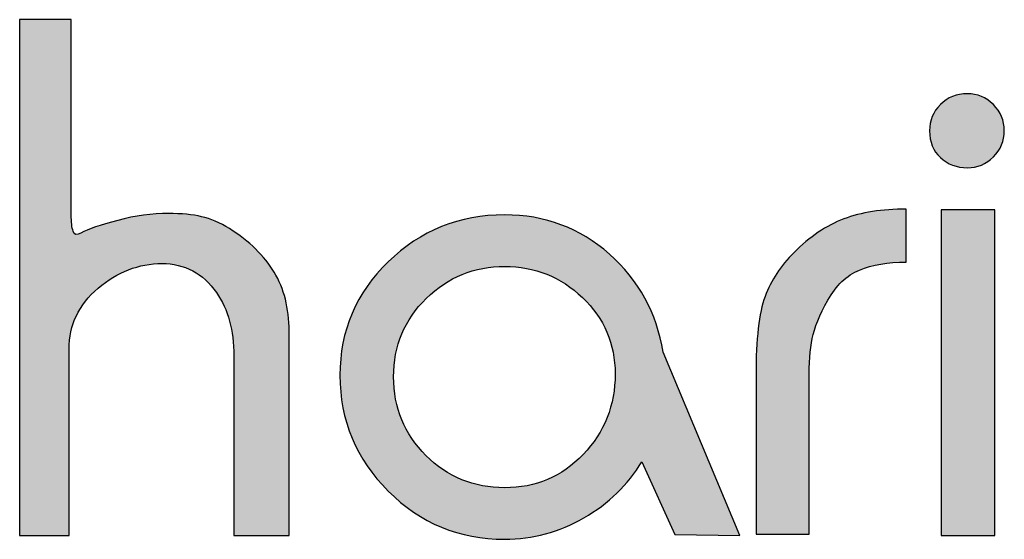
# Model space of a CAD drawing. Header units: millimetres. Extents: x -125 to 300, y 6 to 90.
# Tile 120 of 132: x 292.201 to 293.02, y 22.973 to 23.405. Entities that reach past the tile are written whole.
import ezdxf

# ---------------------------------------------------------------- set-up
doc = ezdxf.new("R2010")
doc.units = ezdxf.units.MM
doc.layers.get('0').update_dxf_attribs({"lineweight": 0})
doc.layers.add('Plano5', color=1, linetype='Continuous')

# ---------------------------------------------------------------- blocks, each defined once
blk = doc.blocks.new('JMULLER')
at = {"layer": 'Plano5', "linetype": 'Continuous', "lineweight": 0}
h = blk.add_hatch(color=7, dxfattribs=at)
h.dxf.hatch_style = 1
edge = h.paths.add_edge_path()
edge.add_spline(control_points=[(137.0095, -14.696), (137.0095, -14.6681), (137.0206, -14.6446), (137.0429, -14.6257), (137.0429, -14.6257), (137.0653, -14.6067), (137.0898, -14.5972), (137.1166, -14.5972)], knot_values=[0.904762, 0.904762, 0.904762, 0.904762, 0.952381, 0.952381, 0.952381, 0.952481, 1, 1, 1, 1], degree=3, periodic=0)
edge.add_spline(control_points=[(137.1166, -14.5972), (137.1166, -14.5972), (137.1166, -14.5972), (137.1166, -14.5972), (137.1166, -14.5972), (137.1428, -14.5972), (137.1638, -14.6084), (137.1794, -14.6307)], knot_values=[0.857143, 0.857143, 0.857143, 0.857143, 0.880953, 0.880953, 0.880953, 0.881053, 0.904762, 0.904762, 0.904762, 0.904762], degree=3, periodic=0)
edge.add_spline(control_points=[(137.1794, -14.6307), (137.1794, -14.6307), (137.1794, -14.6307), (137.1794, -14.6307), (137.1794, -14.6307), (137.1928, -14.6502), (137.1995, -14.6745), (137.1995, -14.7035)], knot_values=[0.809524, 0.809524, 0.809524, 0.809524, 0.833334, 0.833334, 0.833334, 0.833434, 0.857143, 0.857143, 0.857143, 0.857143], degree=3, periodic=0)
edge.add_spline(control_points=[(137.1995, -14.7035), (137.1995, -14.7035), (137.1995, -14.7035), (137.1995, -14.7035), (137.1995, -14.7035), (137.1995, -14.7035), (137.1995, -14.911), (137.1995, -14.911), (137.1995, -14.911), (137.1995, -14.911), (137.1995, -14.911), (137.1995, -14.911)], knot_values=[0.761904, 0.761904, 0.761904, 0.761904, 0.785715, 0.785715, 0.785715, 0.785815, 0.785915, 0.786015, 0.786115, 0.786215, 0.809524, 0.809524, 0.809524, 0.809524], degree=3, periodic=0)
edge.add_spline(control_points=[(137.1995, -14.911), (137.1995, -14.911), (137.2631, -14.911), (137.2631, -14.911), (137.2631, -14.911), (137.2631, -14.911), (137.2631, -14.911), (137.2631, -14.911)], knot_values=[0.714285, 0.714285, 0.714285, 0.714285, 0.738095, 0.738095, 0.738095, 0.738195, 0.761904, 0.761904, 0.761904, 0.761904], degree=3, periodic=0)
edge.add_spline(control_points=[(137.2631, -14.911), (137.2631, -14.911), (137.2631, -14.675), (137.2631, -14.675)], knot_values=[0.666667, 0.666667, 0.666667, 0.666667, 0.714285, 0.714285, 0.714285, 0.714285], degree=3, periodic=0)
edge.add_spline(control_points=[(137.2631, -14.675), (137.2631, -14.675), (137.2631, -14.675), (137.2631, -14.675), (137.2631, -14.675), (137.2631, -14.6488), (137.2574, -14.6262), (137.2459, -14.6072)], knot_values=[0.619048, 0.619048, 0.619048, 0.619048, 0.642858, 0.642858, 0.642858, 0.642958, 0.666667, 0.666667, 0.666667, 0.666667], degree=3, periodic=0)
edge.add_spline(control_points=[(137.2459, -14.6072), (137.2459, -14.6072), (137.2459, -14.6072), (137.2459, -14.6072), (137.2459, -14.6072), (137.2345, -14.5883), (137.2173, -14.5715), (137.1945, -14.557)], knot_values=[0.571429, 0.571429, 0.571429, 0.571429, 0.595239, 0.595239, 0.595239, 0.595339, 0.619048, 0.619048, 0.619048, 0.619048], degree=3, periodic=0)
edge.add_spline(control_points=[(137.1945, -14.557), (137.1945, -14.557), (137.1945, -14.557), (137.1945, -14.557), (137.1945, -14.557), (137.1917, -14.5554), (137.1889, -14.5538), (137.1862, -14.5524)], knot_values=[0.559524, 0.559524, 0.559524, 0.559524, 0.565477, 0.565477, 0.565477, 0.565577, 0.571429, 0.571429, 0.571429, 0.571429], degree=3, periodic=0)
edge.add_spline(control_points=[(137.1862, -14.5524), (137.1807, -14.5496), (137.1753, -14.5473), (137.1701, -14.5455)], knot_values=[0.535715, 0.535715, 0.535715, 0.535715, 0.559524, 0.559524, 0.559524, 0.559524], degree=3, periodic=0)
edge.add_spline(control_points=[(137.1701, -14.5455), (137.1674, -14.5446), (137.1648, -14.5439), (137.1622, -14.5432), (137.1622, -14.5432), (137.1596, -14.5426), (137.1569, -14.542), (137.154, -14.5416)], knot_values=[0.511905, 0.511905, 0.511905, 0.511905, 0.52381, 0.52381, 0.52381, 0.52391, 0.535715, 0.535715, 0.535715, 0.535715], degree=3, periodic=0)
edge.add_spline(control_points=[(137.154, -14.5416), (137.1483, -14.5406), (137.1419, -14.54), (137.135, -14.5397)], knot_values=[0.488095, 0.488095, 0.488095, 0.488095, 0.511905, 0.511905, 0.511905, 0.511905], degree=3, periodic=0)
edge.add_spline(control_points=[(137.135, -14.5397), (137.1315, -14.5395), (137.1279, -14.5395), (137.1241, -14.5395), (137.1241, -14.5395), (137.1194, -14.5395), (137.1146, -14.5396), (137.1098, -14.54)], knot_values=[0.464285, 0.464285, 0.464285, 0.464285, 0.47619, 0.47619, 0.47619, 0.47629, 0.488095, 0.488095, 0.488095, 0.488095], degree=3, periodic=0)
edge.add_spline(control_points=[(137.1098, -14.54), (137.1002, -14.5406), (137.0904, -14.542), (137.0805, -14.5439)], knot_values=[0.440476, 0.440476, 0.440476, 0.440476, 0.464285, 0.464285, 0.464285, 0.464285], degree=3, periodic=0)
edge.add_spline(control_points=[(137.0805, -14.5439), (137.0756, -14.5449), (137.0706, -14.5461), (137.0655, -14.5474), (137.0655, -14.5474), (137.0455, -14.5527), (137.0312, -14.5576), (137.0229, -14.5621)], knot_values=[0.380953, 0.380953, 0.380953, 0.380953, 0.392858, 0.392858, 0.392858, 0.392958, 0.440476, 0.440476, 0.440476, 0.440476], degree=3, periodic=0)
edge.add_spline(control_points=[(137.0229, -14.5621), (137.0229, -14.5621), (137.0229, -14.5621), (137.0229, -14.5621), (137.0229, -14.5621), (137.0184, -14.5648), (137.0155, -14.5642), (137.0141, -14.56)], knot_values=[0.333334, 0.333334, 0.333334, 0.333334, 0.357144, 0.357144, 0.357144, 0.357244, 0.380953, 0.380953, 0.380953, 0.380953], degree=3, periodic=0)
edge.add_spline(control_points=[(137.0136, -14.5583), (137.0133, -14.5571), (137.013, -14.5558), (137.0128, -14.5544)], knot_values=[0.315476, 0.315476, 0.315476, 0.315476, 0.327381, 0.327381, 0.327381, 0.327381], degree=3, periodic=0)
edge.add_spline(control_points=[(137.0128, -14.5544), (137.0125, -14.5522), (137.0122, -14.5498), (137.0121, -14.547)], knot_values=[0.297619, 0.297619, 0.297619, 0.297619, 0.315476, 0.315476, 0.315476, 0.315476], degree=3, periodic=0)
edge.add_spline(control_points=[(137.0121, -14.547), (137.012, -14.5452), (137.012, -14.5432), (137.012, -14.5411), (137.012, -14.5411), (137.012, -14.5389), (137.012, -14.5363), (137.012, -14.5334)], knot_values=[0.261905, 0.261905, 0.261905, 0.261905, 0.27381, 0.27381, 0.27381, 0.27391, 0.297619, 0.297619, 0.297619, 0.297619], degree=3, periodic=0)
edge.add_spline(control_points=[(137.012, -14.5334), (137.012, -14.5305), (137.012, -14.5272), (137.012, -14.5236), (137.012, -14.5236), (137.012, -14.5236), (137.012, -14.316), (137.012, -14.316), (137.012, -14.316), (137.012, -14.316), (137.012, -14.316), (137.012, -14.316)], knot_values=[0.190476, 0.190476, 0.190476, 0.190476, 0.214285, 0.214285, 0.214285, 0.214385, 0.238095, 0.238095, 0.238095, 0.238195, 0.261905, 0.261905, 0.261905, 0.261905], degree=3, periodic=0)
edge.add_spline(control_points=[(137.012, -14.316), (137.012, -14.316), (136.9525, -14.316), (136.9525, -14.316), (136.9525, -14.316)], knot_values=[0.142857, 0.142857, 0.142857, 0.142857, 0.166666, 0.190476, 0.190476, 0.190476, 0.190476], degree=3, periodic=0)
edge.add_spline(control_points=[(136.9525, -14.316), (136.9525, -14.316), (136.9525, -14.911), (136.9525, -14.911)], knot_values=[0.095239, 0.095239, 0.095239, 0.095239, 0.142857, 0.142857, 0.142857, 0.142857], degree=3, periodic=0)
edge.add_spline(control_points=[(136.9525, -14.911), (136.9525, -14.911), (136.9525, -14.911), (136.9525, -14.911), (136.9525, -14.911), (136.9525, -14.911), (137.0095, -14.911), (137.0095, -14.911), (137.0095, -14.911), (137.0095, -14.911), (137.0095, -14.911), (137.0095, -14.911)], knot_values=[0.047619, 0.047619, 0.047619, 0.047619, 0.071429, 0.071429, 0.071429, 0.071529, 0.071629, 0.071729, 0.071829, 0.071929, 0.095239, 0.095239, 0.095239, 0.095239], degree=3, periodic=0)
edge.add_spline(control_points=[(137.0095, -14.911), (137.0095, -14.911), (137.0095, -14.696), (137.0095, -14.696)], knot_values=[0, 0, 0, 0, 0.047619, 0.047619, 0.047619, 0.047619], degree=3, periodic=0)
h = blk.add_hatch(color=7, dxfattribs=at)
h.dxf.hatch_style = 1
edge = h.paths.add_edge_path()
edge.add_spline(control_points=[(138.0148, -14.911), (138.0148, -14.911), (138.0148, -14.5353), (138.0148, -14.5353), (138.0148, -14.5353), (138.0148, -14.5353), (138.0768, -14.5353), (138.0768, -14.5353), (138.0768, -14.5353), (138.0768, -14.5353), (138.0768, -14.911), (138.0768, -14.911), (138.0768, -14.911), (138.0768, -14.911), (138.0148, -14.911), (138.0148, -14.911)], knot_values=[0, 0, 0, 0, 0.25, 0.25, 0.25, 0.2501, 0.5, 0.5, 0.5, 0.5001, 0.75, 0.75, 0.75, 0.7501, 1, 1, 1, 1], degree=3, periodic=0)
edge = h.paths.add_edge_path()
edge.add_spline(control_points=[(138.0876, -14.4441), (138.0876, -14.4323), (138.0835, -14.4223), (138.0751, -14.4139)], knot_values=[0.375, 0.375, 0.375, 0.375, 0.5, 0.5, 0.5, 0.5], degree=3, periodic=0)
edge.add_spline(control_points=[(138.0751, -14.4139), (138.0667, -14.4056), (138.0567, -14.4014), (138.045, -14.4014)], knot_values=[0.25, 0.25, 0.25, 0.25, 0.375, 0.375, 0.375, 0.375], degree=3, periodic=0)
edge.add_spline(control_points=[(138.045, -14.4014), (138.0327, -14.4014), (138.0223, -14.4056), (138.014, -14.4139)], knot_values=[0.125, 0.125, 0.125, 0.125, 0.25, 0.25, 0.25, 0.25], degree=3, periodic=0)
edge.add_spline(control_points=[(138.014, -14.4139), (138.0056, -14.4223), (138.0014, -14.4323), (138.0014, -14.4441)], knot_values=[0, 0, 0, 0, 0.125, 0.125, 0.125, 0.125], degree=3, periodic=0)
edge.add_spline(control_points=[(138.0014, -14.4441), (138.0014, -14.4569), (138.0056, -14.4672), (138.014, -14.475)], knot_values=[0.875, 0.875, 0.875, 0.875, 1, 1, 1, 1], degree=3, periodic=0)
edge.add_spline(control_points=[(138.014, -14.475), (138.0223, -14.4828), (138.0327, -14.4867), (138.045, -14.4867)], knot_values=[0.75, 0.75, 0.75, 0.75, 0.875, 0.875, 0.875, 0.875], degree=3, periodic=0)
edge.add_spline(control_points=[(138.045, -14.4867), (138.0567, -14.4867), (138.0667, -14.4826), (138.0751, -14.4742)], knot_values=[0.625, 0.625, 0.625, 0.625, 0.75, 0.75, 0.75, 0.75], degree=3, periodic=0)
edge.add_spline(control_points=[(138.0751, -14.4742), (138.0835, -14.4658), (138.0876, -14.4558), (138.0876, -14.4441)], knot_values=[0.5, 0.5, 0.5, 0.5, 0.625, 0.625, 0.625, 0.625], degree=3, periodic=0)
h = blk.add_hatch(color=7, dxfattribs=at)
h.dxf.hatch_style = 1
edge = h.paths.add_edge_path()
edge.add_spline(control_points=[(137.8449, -14.5847), (137.8449, -14.5847), (137.8449, -14.5847), (137.8449, -14.5847), (137.8449, -14.5847), (137.8298, -14.5997), (137.8188, -14.6166), (137.8118, -14.6353)], knot_values=[0.400001, 0.400001, 0.400001, 0.400001, 0.433334, 0.433334, 0.433334, 0.433434, 0.466667, 0.466667, 0.466667, 0.466667], degree=3, periodic=0)
edge.add_spline(control_points=[(137.8118, -14.6353), (137.8118, -14.6353), (137.8118, -14.6353), (137.8118, -14.6353), (137.8118, -14.6353), (137.8048, -14.654), (137.8014, -14.6842), (137.8014, -14.7261)], knot_values=[0.333334, 0.333334, 0.333334, 0.333334, 0.366668, 0.366668, 0.366668, 0.366768, 0.400001, 0.400001, 0.400001, 0.400001], degree=3, periodic=0)
edge.add_spline(control_points=[(137.8014, -14.7261), (137.8014, -14.7261), (137.8014, -14.7261), (137.8014, -14.7261), (137.8014, -14.7261), (137.8014, -14.7278), (137.8014, -14.7297), (137.8014, -14.7318)], knot_values=[0.3, 0.3, 0.3, 0.3, 0.316667, 0.316667, 0.316667, 0.316767, 0.333334, 0.333334, 0.333334, 0.333334], degree=3, periodic=0)
edge.add_spline(control_points=[(137.8014, -14.7318), (137.8014, -14.734), (137.8014, -14.7364), (137.8014, -14.7391), (137.8014, -14.7391), (137.8014, -14.7417), (137.8014, -14.7446), (137.8014, -14.7477)], knot_values=[0.233333, 0.233333, 0.233333, 0.233333, 0.266667, 0.266667, 0.266667, 0.266767, 0.3, 0.3, 0.3, 0.3], degree=3, periodic=0)
edge.add_spline(control_points=[(137.8014, -14.7477), (137.8014, -14.7509), (137.8014, -14.7543), (137.8014, -14.7579), (137.8014, -14.7579), (137.8014, -14.7579), (137.8014, -14.9094), (137.8014, -14.9094)], knot_values=[0.133334, 0.133334, 0.133334, 0.133334, 0.166667, 0.166667, 0.166667, 0.166767, 0.233333, 0.233333, 0.233333, 0.233333], degree=3, periodic=0)
edge.add_spline(control_points=[(137.8014, -14.9094), (137.8014, -14.9094), (137.8625, -14.9094), (137.8625, -14.9094)], knot_values=[0.066667, 0.066667, 0.066667, 0.066667, 0.133333, 0.133333, 0.133333, 0.133333], degree=3, periodic=0)
edge.add_spline(control_points=[(137.8625, -14.9094), (137.8625, -14.9094), (137.8625, -14.747), (137.8625, -14.747)], knot_values=[0, 0, 0, 0, 0.066666, 0.066666, 0.066666, 0.066666], degree=3, periodic=0)
edge.add_spline(control_points=[(137.8625, -14.747), (137.8625, -14.7437), (137.8625, -14.7386), (137.8625, -14.7319), (137.8625, -14.7319), (137.8625, -14.7271), (137.8625, -14.7224), (137.8627, -14.718)], knot_values=[0.916666, 0.916666, 0.916666, 0.916666, 0.983333, 0.983333, 0.983333, 0.983433, 1, 1, 1, 1], degree=3, periodic=0)
edge.add_spline(control_points=[(137.8627, -14.718), (137.863, -14.7091), (137.8636, -14.701), (137.8646, -14.6939)], knot_values=[0.883334, 0.883334, 0.883334, 0.883334, 0.916666, 0.916666, 0.916666, 0.916666], degree=3, periodic=0)
edge.add_spline(control_points=[(137.8646, -14.6939), (137.8651, -14.6903), (137.8656, -14.687), (137.8662, -14.6838), (137.8662, -14.6838), (137.8687, -14.6713), (137.8747, -14.6565), (137.8842, -14.6395)], knot_values=[0.800001, 0.800001, 0.800001, 0.800001, 0.816668, 0.816668, 0.816668, 0.816768, 0.883334, 0.883334, 0.883334, 0.883334], degree=3, periodic=0)
edge.add_spline(control_points=[(137.8842, -14.6395), (137.8842, -14.6395), (137.8842, -14.6395), (137.8842, -14.6395), (137.8842, -14.6395), (137.8937, -14.6225), (137.9059, -14.6109), (137.9206, -14.6047)], knot_values=[0.733334, 0.733334, 0.733334, 0.733334, 0.766668, 0.766668, 0.766668, 0.766768, 0.800001, 0.800001, 0.800001, 0.800001], degree=3, periodic=0)
edge.add_spline(control_points=[(137.9206, -14.6047), (137.9206, -14.6047), (137.9206, -14.6047), (137.9206, -14.6047), (137.9206, -14.6047), (137.9354, -14.5986), (137.9534, -14.5955), (137.9746, -14.5955)], knot_values=[0.666667, 0.666667, 0.666667, 0.666667, 0.700001, 0.700001, 0.700001, 0.700101, 0.733334, 0.733334, 0.733334, 0.733334], degree=3, periodic=0)
edge.add_spline(control_points=[(137.9746, -14.5955), (137.9746, -14.5955), (137.9746, -14.5955), (137.9746, -14.5955), (137.9746, -14.5955), (137.9746, -14.5955), (137.9746, -14.5344), (137.9746, -14.5344)], knot_values=[0.6, 0.6, 0.6, 0.6, 0.633334, 0.633334, 0.633334, 0.633434, 0.666667, 0.666667, 0.666667, 0.666667], degree=3, periodic=0)
edge.add_spline(control_points=[(137.9746, -14.5344), (137.9746, -14.5344), (137.9746, -14.5344), (137.9746, -14.5344), (137.9467, -14.5344), (137.9227, -14.5382), (137.9026, -14.5457)], knot_values=[0.533334, 0.533334, 0.533334, 0.533334, 0.566667, 0.566667, 0.566667, 0.6, 0.6, 0.6, 0.6], degree=3, periodic=0)
edge.add_spline(control_points=[(137.9026, -14.5457), (137.9026, -14.5457), (137.9026, -14.5457), (137.9026, -14.5457), (137.9026, -14.5457), (137.8826, -14.5533), (137.8633, -14.5662), (137.8449, -14.5847)], knot_values=[0.466667, 0.466667, 0.466667, 0.466667, 0.500001, 0.500001, 0.500001, 0.500101, 0.533334, 0.533334, 0.533334, 0.533334], degree=3, periodic=0)
h = blk.add_hatch(color=7, dxfattribs=at)
h.dxf.hatch_style = 1
edge = h.paths.add_edge_path()
edge.add_spline(control_points=[(137.3774, -14.5951), (137.3774, -14.5951), (137.3774, -14.5951), (137.3774, -14.5951), (137.3774, -14.5951), (137.3403, -14.6311), (137.3217, -14.6748), (137.3217, -14.7261)], knot_values=[0.636365, 0.636365, 0.636365, 0.636365, 0.68182, 0.68182, 0.68182, 0.68192, 0.727274, 0.727274, 0.727274, 0.727274], degree=3, periodic=0)
edge.add_spline(control_points=[(137.3217, -14.7261), (137.3217, -14.7261), (137.3217, -14.7261), (137.3217, -14.7261), (137.3217, -14.7261), (137.3217, -14.778), (137.3403, -14.8225), (137.3774, -14.8596)], knot_values=[0.545455, 0.545455, 0.545455, 0.545455, 0.59091, 0.59091, 0.59091, 0.59101, 0.636365, 0.636365, 0.636365, 0.636365], degree=3, periodic=0)
edge.add_spline(control_points=[(137.3774, -14.8596), (137.3774, -14.8596), (137.3774, -14.8596), (137.3774, -14.8596), (137.3774, -14.8596), (137.4145, -14.8967), (137.4593, -14.9152), (137.5117, -14.9152)], knot_values=[0.454546, 0.454546, 0.454546, 0.454546, 0.500001, 0.500001, 0.500001, 0.500101, 0.545455, 0.545455, 0.545455, 0.545455], degree=3, periodic=0)
edge.add_spline(control_points=[(137.5117, -14.9152), (137.5117, -14.9152), (137.5117, -14.9152), (137.5117, -14.9152), (137.5117, -14.9152), (137.5441, -14.9152), (137.5745, -14.907), (137.603, -14.8905)], knot_values=[0.363637, 0.363637, 0.363637, 0.363637, 0.409092, 0.409092, 0.409092, 0.409192, 0.454546, 0.454546, 0.454546, 0.454546], degree=3, periodic=0)
edge.add_spline(control_points=[(137.603, -14.8905), (137.603, -14.8905), (137.603, -14.8905), (137.603, -14.8905), (137.603, -14.8905), (137.6314, -14.8741), (137.6537, -14.8524), (137.6699, -14.8257)], knot_values=[0.272728, 0.272728, 0.272728, 0.272728, 0.318183, 0.318183, 0.318183, 0.318283, 0.363637, 0.363637, 0.363637, 0.363637], degree=3, periodic=0)
edge.add_spline(control_points=[(137.6699, -14.8257), (137.6699, -14.8257), (137.6699, -14.8257), (137.6699, -14.8257), (137.6699, -14.8257), (137.6699, -14.8257), (137.7077, -14.9096), (137.7077, -14.9096)], knot_values=[0.181819, 0.181819, 0.181819, 0.181819, 0.227274, 0.227274, 0.227274, 0.227374, 0.272728, 0.272728, 0.272728, 0.272728], degree=3, periodic=0)
edge.add_spline(control_points=[(137.7077, -14.9096), (137.7077, -14.9096), (137.7829, -14.911), (137.7829, -14.911)], knot_values=[0.09091, 0.09091, 0.09091, 0.09091, 0.181817, 0.181817, 0.181817, 0.181817], degree=3, periodic=0)
edge.add_spline(control_points=[(137.7829, -14.911), (137.7829, -14.911), (137.6942, -14.6993), (137.6942, -14.6993)], knot_values=[0, 0, 0, 0, 0.090908, 0.090908, 0.090908, 0.090908], degree=3, periodic=0)
edge.add_spline(control_points=[(137.6942, -14.6993), (137.6869, -14.6541), (137.6663, -14.6165), (137.6323, -14.5863), (137.6323, -14.5863), (137.5982, -14.5562), (137.558, -14.5411), (137.5117, -14.5411)], knot_values=[0.818183, 0.818183, 0.818183, 0.818183, 0.909092, 0.909092, 0.909092, 0.909192, 1, 1, 1, 1], degree=3, periodic=0)
edge.add_spline(control_points=[(137.5117, -14.5411), (137.5117, -14.5411), (137.5117, -14.5411), (137.5117, -14.5411), (137.5117, -14.5411), (137.4593, -14.5411), (137.4145, -14.5591), (137.3774, -14.5951)], knot_values=[0.727274, 0.727274, 0.727274, 0.727274, 0.772729, 0.772729, 0.772729, 0.772829, 0.818183, 0.818183, 0.818183, 0.818183], degree=3, periodic=0)
edge = h.paths.add_edge_path(flags=16)
edge.add_spline(control_points=[(137.3836, -14.7278), (137.3836, -14.7278), (137.3836, -14.7278), (137.3836, -14.7278), (137.3836, -14.7278), (137.3836, -14.6921), (137.3962, -14.6619), (137.4213, -14.6374)], knot_values=[0.125001, 0.125001, 0.125001, 0.125001, 0.187502, 0.187502, 0.187502, 0.187602, 0.250001, 0.250001, 0.250001, 0.250001], degree=3, periodic=0)
edge.add_spline(control_points=[(137.4213, -14.6374), (137.4213, -14.6374), (137.4213, -14.6374), (137.4213, -14.6374), (137.4213, -14.6374), (137.4464, -14.6128), (137.4766, -14.6006), (137.5117, -14.6006)], knot_values=[0, 0, 0, 0, 0.062501, 0.062501, 0.062501, 0.062601, 0.125001, 0.125001, 0.125001, 0.125001], degree=3, periodic=0)
edge.add_spline(control_points=[(137.5117, -14.6006), (137.5463, -14.6006), (137.5762, -14.6125), (137.6013, -14.6365), (137.6013, -14.6365), (137.6264, -14.6605), (137.639, -14.6898), (137.639, -14.7244)], knot_values=[0.750001, 0.750001, 0.750001, 0.750001, 0.875001, 0.875001, 0.875001, 0.875101, 1, 1, 1, 1], degree=3, periodic=0)
edge.add_spline(control_points=[(137.639, -14.7244), (137.639, -14.7244), (137.639, -14.7244), (137.639, -14.7244), (137.639, -14.7244), (137.639, -14.7607), (137.6267, -14.7916), (137.6021, -14.8173)], knot_values=[0.625001, 0.625001, 0.625001, 0.625001, 0.687502, 0.687502, 0.687502, 0.687602, 0.750001, 0.750001, 0.750001, 0.750001], degree=3, periodic=0)
edge.add_spline(control_points=[(137.6021, -14.8173), (137.6021, -14.8173), (137.6021, -14.8173), (137.6021, -14.8173), (137.6021, -14.8173), (137.5776, -14.843), (137.5474, -14.8558), (137.5117, -14.8558)], knot_values=[0.500001, 0.500001, 0.500001, 0.500001, 0.562502, 0.562502, 0.562502, 0.562602, 0.625001, 0.625001, 0.625001, 0.625001], degree=3, periodic=0)
edge.add_spline(control_points=[(137.5117, -14.8558), (137.5117, -14.8558), (137.5117, -14.8558), (137.5117, -14.8558), (137.5117, -14.8558), (137.476, -14.8558), (137.4457, -14.8434), (137.4209, -14.8186)], knot_values=[0.375001, 0.375001, 0.375001, 0.375001, 0.437502, 0.437502, 0.437502, 0.437602, 0.500001, 0.500001, 0.500001, 0.500001], degree=3, periodic=0)
edge.add_spline(control_points=[(137.4209, -14.8186), (137.4209, -14.8186), (137.4209, -14.8186), (137.4209, -14.8186), (137.4209, -14.8186), (137.3961, -14.7937), (137.3836, -14.7635), (137.3836, -14.7278)], knot_values=[0.250001, 0.250001, 0.250001, 0.250001, 0.312502, 0.312502, 0.312502, 0.312602, 0.375001, 0.375001, 0.375001, 0.375001], degree=3, periodic=0)
at = {"layer": 'Plano5', "color": 7}
for points, knots in [([(137.0095, -14.696), (137.0095, -14.696), (137.0095, -14.911), (137.0095, -14.911), (137.0095, -14.911), (137.0095, -14.911), (136.9525, -14.911), (136.9525, -14.911), (136.9525, -14.911), (136.9525, -14.911), (136.9525, -14.316), (136.9525, -14.316), (136.9525, -14.316), (136.9525, -14.316), (137.012, -14.316), (137.012, -14.316), (137.012, -14.316), (137.012, -14.316), (137.012, -14.5236), (137.012, -14.5236), (137.012, -14.5236), (137.012, -14.5308), (137.012, -14.5367), (137.012, -14.5411), (137.012, -14.5411), (137.012, -14.5495), (137.0127, -14.5558), (137.0141, -14.56), (137.0141, -14.56), (137.0155, -14.5642), (137.0184, -14.5648), (137.0229, -14.5621), (137.0229, -14.5621), (137.0312, -14.5576), (137.0455, -14.5527), (137.0655, -14.5474), (137.0655, -14.5474), (137.0856, -14.5421), (137.1052, -14.5395), (137.1241, -14.5395), (137.1241, -14.5395), (137.1392, -14.5395), (137.1519, -14.5407), (137.1622, -14.5432), (137.1622, -14.5432), (137.1726, -14.5457), (137.1833, -14.5503), (137.1945, -14.557), (137.1945, -14.557), (137.2173, -14.5715), (137.2345, -14.5883), (137.2459, -14.6072), (137.2459, -14.6072), (137.2574, -14.6262), (137.2631, -14.6488), (137.2631, -14.675), (137.2631, -14.675), (137.2631, -14.675), (137.2631, -14.911), (137.2631, -14.911), (137.2631, -14.911), (137.2631, -14.911), (137.1995, -14.911), (137.1995, -14.911), (137.1995, -14.911), (137.1995, -14.911), (137.1995, -14.7035), (137.1995, -14.7035), (137.1995, -14.7035), (137.1995, -14.6745), (137.1928, -14.6502), (137.1794, -14.6307), (137.1794, -14.6307), (137.1638, -14.6084), (137.1428, -14.5972), (137.1166, -14.5972), (137.1166, -14.5972), (137.0898, -14.5972), (137.0653, -14.6067), (137.0429, -14.6257), (137.0429, -14.6257), (137.0206, -14.6446), (137.0095, -14.6681), (137.0095, -14.696)], [0, 0, 0, 0, 0.047619, 0.047619, 0.047619, 0.047619, 0.095238, 0.095238, 0.095238, 0.095238, 0.142857, 0.142857, 0.142857, 0.142857, 0.190476, 0.190476, 0.190476, 0.190476, 0.238095, 0.238095, 0.238095, 0.238095, 0.285714, 0.285714, 0.285714, 0.285714, 0.333333, 0.333333, 0.333333, 0.333333, 0.380952, 0.380952, 0.380952, 0.380952, 0.428571, 0.428571, 0.428571, 0.428571, 0.47619, 0.47619, 0.47619, 0.47619, 0.52381, 0.52381, 0.52381, 0.52381, 0.571429, 0.571429, 0.571429, 0.571429, 0.619048, 0.619048, 0.619048, 0.619048, 0.666667, 0.666667, 0.666667, 0.666667, 0.714286, 0.714286, 0.714286, 0.714286, 0.761905, 0.761905, 0.761905, 0.761905, 0.809524, 0.809524, 0.809524, 0.809524, 0.857143, 0.857143, 0.857143, 0.857143, 0.904762, 0.904762, 0.904762, 0.904762, 0.952381, 0.952381, 0.952381, 0.952381, 1, 1, 1, 1]), ([(138.0014, -14.4441), (138.0014, -14.4323), (138.0056, -14.4223), (138.014, -14.4139), (138.014, -14.4139), (138.0223, -14.4056), (138.0327, -14.4014), (138.045, -14.4014), (138.045, -14.4014), (138.0567, -14.4014), (138.0667, -14.4056), (138.0751, -14.4139), (138.0751, -14.4139), (138.0835, -14.4223), (138.0876, -14.4323), (138.0876, -14.4441), (138.0876, -14.4441), (138.0876, -14.4558), (138.0835, -14.4658), (138.0751, -14.4742), (138.0751, -14.4742), (138.0667, -14.4826), (138.0567, -14.4867), (138.045, -14.4867), (138.045, -14.4867), (138.0327, -14.4867), (138.0223, -14.4828), (138.014, -14.475), (138.014, -14.475), (138.0056, -14.4672), (138.0014, -14.4569), (138.0014, -14.4441)], [0, 0, 0, 0, 0.125, 0.125, 0.125, 0.125, 0.25, 0.25, 0.25, 0.25, 0.375, 0.375, 0.375, 0.375, 0.5, 0.5, 0.5, 0.5, 0.625, 0.625, 0.625, 0.625, 0.75, 0.75, 0.75, 0.75, 0.875, 0.875, 0.875, 0.875, 1, 1, 1, 1]), ([(137.8625, -14.747), (137.8625, -14.747), (137.8625, -14.9094), (137.8625, -14.9094), (137.8625, -14.9094), (137.8625, -14.9094), (137.8014, -14.9094), (137.8014, -14.9094), (137.8014, -14.9094), (137.8014, -14.9094), (137.8014, -14.7579), (137.8014, -14.7579), (137.8014, -14.7579), (137.8014, -14.7506), (137.8014, -14.7444), (137.8014, -14.7391), (137.8014, -14.7391), (137.8014, -14.7338), (137.8014, -14.7294), (137.8014, -14.7261), (137.8014, -14.7261), (137.8014, -14.6842), (137.8048, -14.654), (137.8118, -14.6353), (137.8118, -14.6353), (137.8188, -14.6166), (137.8298, -14.5997), (137.8449, -14.5847), (137.8449, -14.5847), (137.8633, -14.5662), (137.8826, -14.5533), (137.9026, -14.5457), (137.9026, -14.5457), (137.9227, -14.5382), (137.9467, -14.5344), (137.9746, -14.5344), (137.9746, -14.5344), (137.9746, -14.5344), (137.9746, -14.5955), (137.9746, -14.5955), (137.9746, -14.5955), (137.9534, -14.5955), (137.9354, -14.5986), (137.9206, -14.6047), (137.9206, -14.6047), (137.9059, -14.6109), (137.8937, -14.6225), (137.8842, -14.6395), (137.8842, -14.6395), (137.8747, -14.6565), (137.8687, -14.6713), (137.8662, -14.6838), (137.8662, -14.6838), (137.8637, -14.6964), (137.8625, -14.7124), (137.8625, -14.7319), (137.8625, -14.7319), (137.8625, -14.7386), (137.8625, -14.7437), (137.8625, -14.747)], [0, 0, 0, 0, 0.066667, 0.066667, 0.066667, 0.066667, 0.133333, 0.133333, 0.133333, 0.133333, 0.2, 0.2, 0.2, 0.2, 0.266667, 0.266667, 0.266667, 0.266667, 0.333333, 0.333333, 0.333333, 0.333333, 0.4, 0.4, 0.4, 0.4, 0.466667, 0.466667, 0.466667, 0.466667, 0.533333, 0.533333, 0.533333, 0.533333, 0.6, 0.6, 0.6, 0.6, 0.666667, 0.666667, 0.666667, 0.666667, 0.733333, 0.733333, 0.733333, 0.733333, 0.8, 0.8, 0.8, 0.8, 0.866667, 0.866667, 0.866667, 0.866667, 0.933333, 0.933333, 0.933333, 0.933333, 1, 1, 1, 1]), ([(138.0148, -14.911), (138.0148, -14.911), (138.0148, -14.5353), (138.0148, -14.5353), (138.0148, -14.5353), (138.0148, -14.5353), (138.0768, -14.5353), (138.0768, -14.5353), (138.0768, -14.5353), (138.0768, -14.5353), (138.0768, -14.911), (138.0768, -14.911), (138.0768, -14.911), (138.0768, -14.911), (138.0148, -14.911), (138.0148, -14.911)], [0, 0, 0, 0, 0.25, 0.25, 0.25, 0.25, 0.5, 0.5, 0.5, 0.5, 0.75, 0.75, 0.75, 0.75, 1, 1, 1, 1]), ([(137.6942, -14.6993), (137.6942, -14.6993), (137.7829, -14.911), (137.7829, -14.911), (137.7829, -14.911), (137.7829, -14.911), (137.7077, -14.9096), (137.7077, -14.9096), (137.7077, -14.9096), (137.7077, -14.9096), (137.6699, -14.8257), (137.6699, -14.8257), (137.6699, -14.8257), (137.6537, -14.8524), (137.6314, -14.8741), (137.603, -14.8905), (137.603, -14.8905), (137.5745, -14.907), (137.5441, -14.9152), (137.5117, -14.9152), (137.5117, -14.9152), (137.4593, -14.9152), (137.4145, -14.8967), (137.3774, -14.8596), (137.3774, -14.8596), (137.3403, -14.8225), (137.3217, -14.778), (137.3217, -14.7261), (137.3217, -14.7261), (137.3217, -14.6748), (137.3403, -14.6311), (137.3774, -14.5951), (137.3774, -14.5951), (137.4145, -14.5591), (137.4593, -14.5411), (137.5117, -14.5411), (137.5117, -14.5411), (137.558, -14.5411), (137.5982, -14.5562), (137.6323, -14.5863), (137.6323, -14.5863), (137.6663, -14.6165), (137.6869, -14.6541), (137.6942, -14.6993)], [0, 0, 0, 0, 0.090909, 0.090909, 0.090909, 0.090909, 0.181818, 0.181818, 0.181818, 0.181818, 0.272727, 0.272727, 0.272727, 0.272727, 0.363636, 0.363636, 0.363636, 0.363636, 0.454545, 0.454545, 0.454545, 0.454545, 0.545455, 0.545455, 0.545455, 0.545455, 0.636364, 0.636364, 0.636364, 0.636364, 0.727273, 0.727273, 0.727273, 0.727273, 0.818182, 0.818182, 0.818182, 0.818182, 0.909091, 0.909091, 0.909091, 0.909091, 1, 1, 1, 1]), ([(137.5117, -14.6006), (137.4766, -14.6006), (137.4464, -14.6128), (137.4213, -14.6374), (137.4213, -14.6374), (137.3962, -14.6619), (137.3836, -14.6921), (137.3836, -14.7278), (137.3836, -14.7278), (137.3836, -14.7635), (137.3961, -14.7937), (137.4209, -14.8186), (137.4209, -14.8186), (137.4457, -14.8434), (137.476, -14.8558), (137.5117, -14.8558), (137.5117, -14.8558), (137.5474, -14.8558), (137.5776, -14.843), (137.6021, -14.8173), (137.6021, -14.8173), (137.6267, -14.7916), (137.639, -14.7607), (137.639, -14.7244), (137.639, -14.7244), (137.639, -14.6898), (137.6264, -14.6605), (137.6013, -14.6365), (137.6013, -14.6365), (137.5762, -14.6125), (137.5463, -14.6006), (137.5117, -14.6006)], [0, 0, 0, 0, 0.125, 0.125, 0.125, 0.125, 0.25, 0.25, 0.25, 0.25, 0.375, 0.375, 0.375, 0.375, 0.5, 0.5, 0.5, 0.5, 0.625, 0.625, 0.625, 0.625, 0.75, 0.75, 0.75, 0.75, 0.875, 0.875, 0.875, 0.875, 1, 1, 1, 1])]:
    blk.add_open_spline(points, degree=3, knots=knots, dxfattribs=at)

msp = doc.modelspace()

# ---------------------------------------------------------------- block references
at = {"color": 0, "xscale": 0.7218114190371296, "yscale": 0.7218114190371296, "zscale": 0.7218114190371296}
msp.add_blockref('JMULLER', (193.34677, 33.73873), dxfattribs=at)
msp.add_blockref('JMULLER', (193.34677, 33.73873), dxfattribs=at)

doc.saveas('drawing.dxf')
